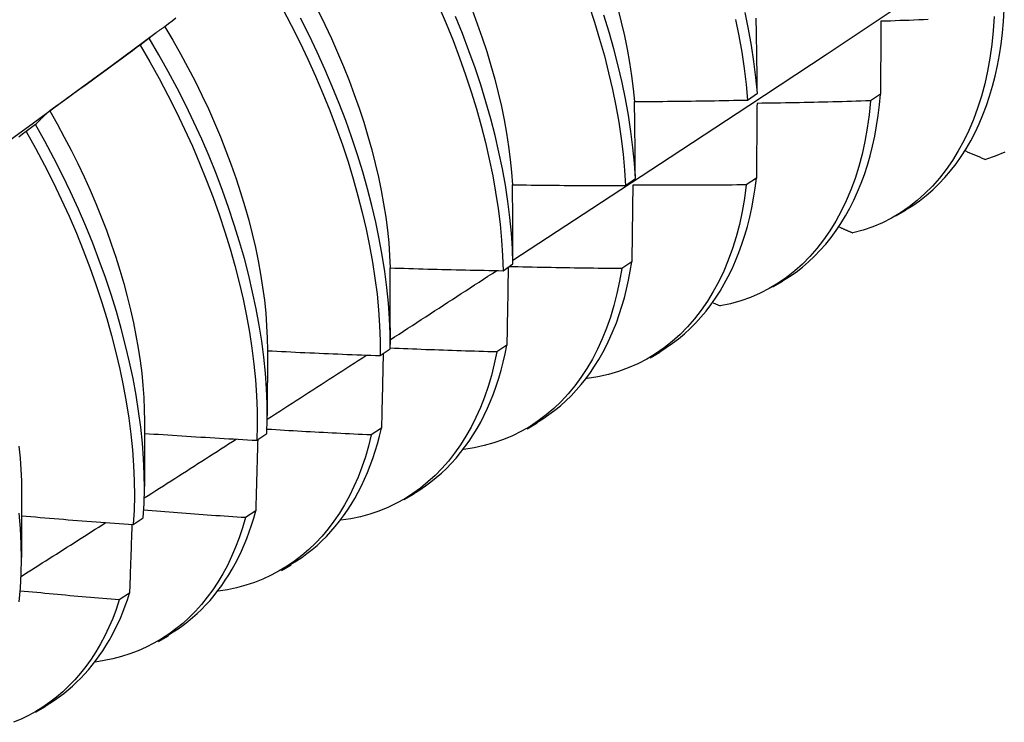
# Model space of a CAD drawing. Header units: inches. Extents: x 17 to 237, y 17 to 149.
# Tile 90 of 115: x 223.472 to 223.75, y 80.815 to 81.014. Entities that reach past the tile are written whole.
import ezdxf

# ---------------------------------------------------------------- set-up
doc = ezdxf.new("R2010")
doc.units = ezdxf.units.IN
doc.header["$MEASUREMENT"] = 0
doc.layers.add('Visible Edges(ANSI)', color=7, linetype='Continuous', lineweight=25)

msp = doc.modelspace()

# ---------------------------------------------------------------- linework, layer by layer
at = {"layer": 'Visible Edges(ANSI)'}
for p, q in [((223.49772, 81.00156), (223.51016, 81.01076)), ((223.50817, 81.00919), (223.50558, 81.00721)), ((223.6776, 80.99166), (223.68039, 80.99362)), ((223.71525, 80.99336), (223.71241, 80.99143)), ((223.47597, 80.98469), (223.47336, 80.98271)), ((223.64305, 80.96746), (223.64584, 80.96941)), ((223.6801, 80.96955), (223.67725, 80.96763)), ((223.7196, 80.95884), (223.72241, 80.96046)), ((223.60838, 80.94332), (223.61118, 80.94527)), ((223.64483, 80.94583), (223.64197, 80.94391)), ((223.6848, 80.93874), (223.68761, 80.94037)), ((223.66786, 80.93422), (223.66987, 80.93332)), ((223.57642, 80.92712), (223.57641, 80.92238)), ((223.54164, 80.92078), (223.54161, 80.90229)), ((223.57359, 80.91926), (223.57641, 80.9212)), ((223.60944, 80.9222), (223.60658, 80.92029)), ((223.65, 80.91865), (223.65281, 80.92028)), ((223.63212, 80.91284), (223.63223, 80.91279)), ((223.50684, 80.90069), (223.50682, 80.8822)), ((223.6152, 80.89856), (223.61801, 80.90019)), ((223.57394, 80.89867), (223.57107, 80.89677)), ((223.53868, 80.89528), (223.54151, 80.89721)), ((223.47204, 80.8806), (223.47202, 80.86211)), ((223.5804, 80.87847), (223.58321, 80.88009)), ((223.53833, 80.87524), (223.53544, 80.87336)), ((223.50366, 80.87138), (223.50649, 80.8733)), ((223.5456, 80.85838), (223.54842, 80.86)), ((223.5026, 80.85192), (223.49971, 80.85004)), ((223.5108, 80.83829), (223.51362, 80.83991)), ((223.47601, 80.8182), (223.47882, 80.81982))]:
    msp.add_line(p, q, dxfattribs=at)
at = {"layer": 'Visible Edges(ANSI)', "flags": 128}
for points in [[(223.61118, 80.94634), (223.63348, 80.9609), (223.65574, 80.9755), (223.67795, 80.99013), (223.70013, 81.00479), (223.72227, 81.01948), (223.74436, 81.0342), (223.76642, 81.04895), (223.78844, 81.06373), (223.81041, 81.07853), (223.83235, 81.09336), (223.85424, 81.10821), (223.8761, 81.12309), (223.89791, 81.13799), (223.91969, 81.15291), (223.94143, 81.16784)], [(223.54589, 81.0176), (223.54841, 81.01284), (223.55082, 81.00804), (223.55312, 81.00322), (223.5553, 80.99839), (223.55737, 80.99354), (223.55932, 80.98869), (223.56116, 80.98384), (223.56287, 80.97899), (223.56447, 80.97416), (223.56594, 80.96934), (223.56729, 80.96455), (223.56851, 80.95979), (223.56961, 80.95506), (223.57057, 80.95038), (223.57141, 80.94574), (223.57211, 80.94116), (223.57268, 80.93664), (223.57312, 80.93218), (223.57341, 80.92779), (223.57357, 80.92349), (223.57359, 80.91926)], [(223.59021, 81.01819), (223.59228, 81.01334), (223.59423, 81.00849), (223.59606, 81.00364), (223.59777, 80.99879), (223.59936, 80.99396), (223.60083, 80.98914), (223.60217, 80.98435), (223.60339, 80.97959), (223.60448, 80.97487), (223.60544, 80.97019), (223.60627, 80.96555), (223.60697, 80.96097), (223.60753, 80.95646), (223.60795, 80.952), (223.60823, 80.94762), (223.60838, 80.94332)], [(223.59959, 81.01724), (223.60107, 81.01328), (223.60245, 81.00933), (223.60374, 81.00539), (223.60493, 81.00147), (223.60603, 80.99756), (223.60702, 80.99369), (223.60791, 80.98984), (223.6087, 80.98603), (223.60938, 80.98226), (223.60996, 80.97853), (223.61043, 80.97485), (223.6108, 80.97122), (223.61105, 80.96765)], [(223.63267, 81.01859), (223.63426, 81.01375), (223.63572, 81.00894), (223.63706, 81.00415), (223.63827, 80.99939), (223.63936, 80.99467), (223.64031, 80.99), (223.64113, 80.98537), (223.64182, 80.98079), (223.64237, 80.97628), (223.64278, 80.97183), (223.64305, 80.96746)], [(223.64085, 81.01758), (223.64185, 81.0137), (223.64274, 81.00986), (223.64352, 81.00605), (223.6442, 81.00228), (223.64478, 80.99855), (223.64525, 80.99487), (223.6456, 80.99124)], [(223.72237, 80.96051), (223.72439, 80.96178), (223.72634, 80.96315), (223.72823, 80.96463), (223.73006, 80.96622), (223.73181, 80.96791), (223.73349, 80.9697), (223.7351, 80.97159), (223.73664, 80.97358), (223.7381, 80.97566), (223.73949, 80.97784), (223.7408, 80.98011), (223.74203, 80.98248), (223.74318, 80.98493), (223.74426, 80.98747), (223.74525, 80.99009), (223.74615, 80.9928), (223.74698, 80.99559), (223.74772, 80.99846), (223.74837, 81.00141), (223.74893, 81.00443), (223.7494, 81.00753), (223.74979, 81.0107), (223.75008, 81.01394), (223.75028, 81.01726)], [(223.51573, 81.01481), (223.51467, 81.01402), (223.51362, 81.01323), (223.51256, 81.01244)], [(223.57641, 80.9212), (223.57638, 80.92543), (223.57621, 80.92975), (223.5759, 80.93414), (223.57546, 80.9386), (223.57488, 80.94313), (223.57416, 80.94771), (223.57332, 80.95235), (223.57234, 80.95704), (223.57124, 80.96177), (223.57, 80.96653), (223.56865, 80.97133), (223.56716, 80.97615), (223.56556, 80.98098), (223.56383, 80.98583), (223.56199, 80.99068), (223.56003, 80.99553), (223.55795, 81.00038), (223.55576, 81.00522), (223.55345, 81.01003), (223.55103, 81.01482)], [(223.55599, 81.01698), (223.55793, 81.01305), (223.55977, 81.0091), (223.56152, 81.00515), (223.56319, 81.00119), (223.56476, 80.99723), (223.56624, 80.99327), (223.56763, 80.98932), (223.56891, 80.98538), (223.5701, 80.98145), (223.5712, 80.97755), (223.57219, 80.97367), (223.57308, 80.96983), (223.57387, 80.96602), (223.57456, 80.96224), (223.57514, 80.95851), (223.57562, 80.95483), (223.57599, 80.9512), (223.57624, 80.94763), (223.57639, 80.94411)], [(223.61118, 80.94527), (223.61103, 80.94958), (223.61073, 80.95396), (223.6103, 80.95842), (223.60973, 80.96294), (223.60903, 80.96753), (223.60819, 80.97216), (223.60722, 80.97685), (223.60612, 80.98157), (223.60489, 80.98634), (223.60354, 80.99113), (223.60206, 80.99595), (223.60046, 81.00078), (223.59873, 81.00563), (223.59689, 81.01048), (223.59494, 81.01533)], [(223.64584, 80.96941), (223.64556, 80.97379), (223.64514, 80.97824), (223.64458, 80.98276), (223.64389, 80.98734), (223.64306, 80.99197), (223.64209, 80.99665), (223.641, 81.00138), (223.63978, 81.00614), (223.63843, 81.01093), (223.63695, 81.01574)], [(223.67423, 81.01448), (223.67518, 81.00981), (223.67599, 81.00518), (223.67666, 81.00061), (223.6772, 80.9961), (223.6776, 80.99166)], [(223.68039, 80.99362), (223.67998, 80.99807), (223.67943, 81.00258), (223.67874, 81.00715), (223.67792, 81.01178), (223.67697, 81.01646)], [(223.68039, 80.99362), (223.68037, 80.99452), (223.68036, 80.99541), (223.68035, 80.99631), (223.68034, 80.9972), (223.68033, 80.99809), (223.68031, 80.99898), (223.6803, 80.99988), (223.68029, 81.00077), (223.68027, 81.00166), (223.68026, 81.00254), (223.68025, 81.00343), (223.68023, 81.00432), (223.68022, 81.0052), (223.68021, 81.00609), (223.68019, 81.00697), (223.68018, 81.00786), (223.68016, 81.00874), (223.68015, 81.00962), (223.68013, 81.0105), (223.68012, 81.01138), (223.6801, 81.01226), (223.68009, 81.01314), (223.68007, 81.01401), (223.68005, 81.01489)], [(223.74745, 81.01532), (223.74719, 81.01129), (223.74678, 81.00736), (223.74624, 81.00354), (223.74557, 80.99983), (223.74476, 80.99623), (223.74382, 80.99275), (223.74276, 80.9894), (223.74157, 80.98616), (223.74026, 80.98306), (223.73883, 80.98008), (223.73728, 80.97724), (223.73562, 80.97453), (223.73384, 80.97197), (223.73195, 80.96955), (223.72995, 80.96728), (223.72784, 80.96516), (223.72564, 80.96319), (223.72333, 80.96138), (223.72091, 80.95973), (223.71841, 80.95824), (223.71581, 80.95692), (223.71311, 80.95577), (223.71032, 80.9548), (223.70745, 80.954)], [(223.72874, 81.01445), (223.7274, 81.0144), (223.72607, 81.01435), (223.72473, 81.0143), (223.72339, 81.01424), (223.72206, 81.0142), (223.72072, 81.01415), (223.71938, 81.0141), (223.71804, 81.01405), (223.71671, 81.01401), (223.71537, 81.01396)], [(223.51256, 81.01244), (223.51237, 81.01231), (223.51218, 81.01219), (223.512, 81.01206), (223.51181, 81.01194), (223.51162, 81.01181), (223.51143, 81.01168), (223.51125, 81.01155), (223.51106, 81.01142), (223.51088, 81.01129), (223.51069, 81.01115), (223.51051, 81.01102), (223.51032, 81.01088), (223.51014, 81.01075), (223.50996, 81.01061), (223.50978, 81.01047), (223.5096, 81.01033), (223.50942, 81.01019), (223.50924, 81.01005), (223.50906, 81.00991), (223.50888, 81.00977), (223.5087, 81.00962), (223.50853, 81.00948), (223.50835, 81.00933), (223.50817, 81.00919)], [(223.51256, 81.01244), (223.51484, 81.00862), (223.51703, 81.00477), (223.51913, 81.00089), (223.52115, 80.99699), (223.52309, 80.99307), (223.52493, 80.98913), (223.52668, 80.98518), (223.52835, 80.98123), (223.52992, 80.97728), (223.53139, 80.97332), (223.53278, 80.96938), (223.53406, 80.96545), (223.53525, 80.96153), (223.53635, 80.95763), (223.53734, 80.95376), (223.53823, 80.94992), (223.53903, 80.94611), (223.53972, 80.94234), (223.5403, 80.93861), (223.54078, 80.93494), (223.54116, 80.93131), (223.54143, 80.92774), (223.54159, 80.92423), (223.54164, 80.92078)], [(223.71537, 81.01396), (223.71536, 81.01311), (223.71536, 81.01227), (223.71536, 81.01142), (223.71535, 81.01056), (223.71535, 81.00971), (223.71534, 81.00886), (223.71534, 81.00801), (223.71533, 81.00715), (223.71533, 81.0063), (223.71532, 81.00544), (223.71532, 81.00458), (223.71531, 81.00373), (223.71531, 81.00287), (223.7153, 81.00201), (223.7153, 81.00115), (223.71529, 81.00028), (223.71529, 80.99942), (223.71528, 80.99856), (223.71527, 80.99769), (223.71527, 80.99683), (223.71526, 80.99596), (223.71526, 80.99509), (223.71525, 80.99423), (223.71525, 80.99336)], [(223.54151, 80.89721), (223.54161, 80.90136), (223.54156, 80.9056), (223.54138, 80.90992), (223.54107, 80.91431), (223.54061, 80.91878), (223.54002, 80.92331), (223.5393, 80.9279), (223.53845, 80.93255), (223.53747, 80.93724), (223.53636, 80.94197), (223.53512, 80.94673), (223.53376, 80.95153), (223.53227, 80.95635), (223.53067, 80.96118), (223.52894, 80.96603), (223.52709, 80.97088), (223.52512, 80.97573), (223.52304, 80.98058), (223.52084, 80.98541), (223.51853, 80.99023), (223.5161, 80.99502), (223.51357, 80.99978), (223.51093, 81.0045), (223.50817, 81.00919)], [(223.50558, 81.00721), (223.50452, 81.00642), (223.50346, 81.00564), (223.5024, 81.00485), (223.50134, 81.00407), (223.50028, 81.00328), (223.49922, 81.0025), (223.49816, 81.00172), (223.49709, 81.00094), (223.49603, 81.00016), (223.49497, 80.99938), (223.4939, 80.99861), (223.49284, 80.99783), (223.49177, 80.99705), (223.4907, 80.99628), (223.48964, 80.99551), (223.48857, 80.99474), (223.4875, 80.99396), (223.48643, 80.99319), (223.48536, 80.99242), (223.48429, 80.99166), (223.48322, 80.99089), (223.48215, 80.99012), (223.48108, 80.98936), (223.48, 80.98859)], [(223.50558, 81.00721), (223.50832, 81.00252), (223.51095, 80.99779), (223.51348, 80.99303), (223.5159, 80.98824), (223.5182, 80.98342), (223.52039, 80.97859), (223.52246, 80.97374), (223.52442, 80.96889), (223.52626, 80.96404), (223.52798, 80.95919), (223.52958, 80.95436), (223.53106, 80.94954), (223.53241, 80.94475), (223.53364, 80.93998), (223.53474, 80.93525), (223.53571, 80.93057), (223.53655, 80.92593), (223.53726, 80.92134), (223.53784, 80.91682), (223.53828, 80.91236), (223.53859, 80.90796), (223.53876, 80.90365), (223.53879, 80.89942), (223.53868, 80.89528)], [(223.46421, 80.97709), (223.47538, 80.98525), (223.48655, 80.99341), (223.49771, 81.00156)], [(223.68755, 80.94044), (223.68948, 80.94164), (223.69135, 80.94294), (223.69316, 80.94434), (223.6949, 80.94583), (223.69659, 80.94742), (223.69821, 80.94909), (223.69977, 80.95086), (223.70126, 80.95272), (223.70268, 80.95466), (223.70404, 80.95669), (223.70532, 80.95881), (223.70654, 80.96101), (223.70769, 80.96329), (223.70876, 80.96565), (223.70976, 80.96809), (223.71068, 80.97061), (223.71153, 80.9732), (223.7123, 80.97587), (223.71299, 80.97861), (223.71361, 80.98142), (223.71414, 80.98431), (223.71459, 80.98726), (223.71496, 80.99027), (223.71525, 80.99336)], [(223.6456, 80.99124), (223.64694, 80.99125), (223.64827, 80.99126), (223.6496, 80.99126), (223.65094, 80.99127), (223.65227, 80.99128), (223.6536, 80.99129), (223.65494, 80.99131), (223.65627, 80.99132), (223.6576, 80.99133), (223.65894, 80.99135), (223.66027, 80.99136), (223.6616, 80.99138), (223.66294, 80.9914), (223.66427, 80.99142), (223.6656, 80.99144), (223.66693, 80.99146), (223.66827, 80.99148), (223.6696, 80.9915), (223.67093, 80.99153), (223.67227, 80.99155), (223.6736, 80.99158), (223.67493, 80.9916), (223.67627, 80.99163), (223.6776, 80.99166)], [(223.64584, 80.96941), (223.64584, 80.97033), (223.64583, 80.97125), (223.64582, 80.97217), (223.64581, 80.97308), (223.6458, 80.974), (223.6458, 80.97492), (223.64579, 80.97583), (223.64578, 80.97674), (223.64577, 80.97766), (223.64576, 80.97857), (223.64575, 80.97948), (223.64574, 80.98039), (223.64573, 80.9813), (223.64572, 80.98221), (223.64571, 80.98311), (223.6457, 80.98402), (223.64569, 80.98493), (223.64568, 80.98583), (223.64566, 80.98674), (223.64565, 80.98764), (223.64564, 80.98854), (223.64563, 80.98944), (223.64562, 80.99034), (223.6456, 80.99124)], [(223.71241, 80.99143), (223.71202, 80.98749), (223.71149, 80.98366), (223.71083, 80.97994), (223.71003, 80.97633), (223.7091, 80.97285), (223.70804, 80.96948), (223.70686, 80.96625), (223.70555, 80.96313), (223.70413, 80.96015), (223.70258, 80.95731), (223.70092, 80.9546), (223.69915, 80.95203), (223.69726, 80.94961), (223.69527, 80.94733), (223.69317, 80.9452), (223.69096, 80.94323), (223.68865, 80.94141), (223.68625, 80.93975), (223.68375, 80.93825), (223.68115, 80.93692), (223.67846, 80.93576), (223.67569, 80.93477), (223.67282, 80.93395), (223.66987, 80.93332)], [(223.68029, 80.99071), (223.68028, 80.98984), (223.68028, 80.98897), (223.68027, 80.98809), (223.68026, 80.98722), (223.68025, 80.98635), (223.68025, 80.98547), (223.68024, 80.98459), (223.68023, 80.98371), (223.68022, 80.98284), (223.68022, 80.98196), (223.68021, 80.98108), (223.6802, 80.98019), (223.68019, 80.97931), (223.68018, 80.97843), (223.68017, 80.97754), (223.68017, 80.97666), (223.68016, 80.97577), (223.68015, 80.97489), (223.68014, 80.974), (223.68013, 80.97311), (223.68012, 80.97222), (223.68011, 80.97133), (223.6801, 80.97044), (223.6801, 80.96955)], [(223.71241, 80.99143), (223.71107, 80.99139), (223.70973, 80.99135), (223.7084, 80.99131), (223.70706, 80.99127), (223.70572, 80.99123), (223.70438, 80.99119), (223.70304, 80.99116), (223.70171, 80.99112), (223.70037, 80.99109), (223.69903, 80.99106), (223.69769, 80.99103), (223.69635, 80.991), (223.69501, 80.99097), (223.69368, 80.99094), (223.69234, 80.99091), (223.691, 80.99088), (223.68966, 80.99086), (223.68832, 80.99084), (223.68698, 80.99081), (223.68564, 80.99079), (223.68431, 80.99077), (223.68297, 80.99075), (223.68163, 80.99073), (223.68029, 80.99071)], [(223.48, 80.98859), (223.47983, 80.98844), (223.47965, 80.98829), (223.47948, 80.98814), (223.47931, 80.98799), (223.47913, 80.98783), (223.47896, 80.98767), (223.47879, 80.98752), (223.47862, 80.98736), (223.47845, 80.9872), (223.47828, 80.98704), (223.47811, 80.98688), (223.47794, 80.98672), (223.47778, 80.98655), (223.47761, 80.98639), (223.47744, 80.98622), (223.47728, 80.98606), (223.47711, 80.98589), (223.47695, 80.98572), (223.47678, 80.98555), (223.47662, 80.98538), (223.47645, 80.98521), (223.47629, 80.98504), (223.47613, 80.98487), (223.47597, 80.98469)], [(223.48, 80.98859), (223.48211, 80.9849), (223.48414, 80.98119), (223.48609, 80.97745), (223.48796, 80.97369), (223.48974, 80.96992), (223.49144, 80.96613), (223.49306, 80.96234), (223.49459, 80.95855), (223.49604, 80.95476), (223.4974, 80.95097), (223.49868, 80.94719), (223.49986, 80.94343), (223.50096, 80.93968), (223.50196, 80.93596), (223.50288, 80.93225), (223.5037, 80.92858), (223.50443, 80.92494), (223.50506, 80.92134), (223.5056, 80.91777), (223.50604, 80.91425), (223.50639, 80.91078), (223.50664, 80.90736), (223.50679, 80.90399), (223.50684, 80.90069)], [(223.50649, 80.8733), (223.50672, 80.87737), (223.5068, 80.88152), (223.50675, 80.88577), (223.50655, 80.89009), (223.50623, 80.89449), (223.50577, 80.89896), (223.50517, 80.9035), (223.50444, 80.90809), (223.50359, 80.91274), (223.5026, 80.91743), (223.50148, 80.92216), (223.50024, 80.92693), (223.49888, 80.93173), (223.49739, 80.93654), (223.49577, 80.94138), (223.49404, 80.94623), (223.49219, 80.95108), (223.49022, 80.95593), (223.48813, 80.96077), (223.48592, 80.96561), (223.4836, 80.97042), (223.48117, 80.97521), (223.47862, 80.97997), (223.47597, 80.98469)], [(223.47336, 80.98271), (223.47229, 80.98195), (223.47121, 80.98119)], [(223.47336, 80.98271), (223.47601, 80.97798), (223.47855, 80.97322), (223.48097, 80.96843), (223.48328, 80.96362), (223.48548, 80.95878), (223.48756, 80.95394), (223.48952, 80.94909), (223.49137, 80.94423), (223.49309, 80.93939), (223.49469, 80.93455), (223.49617, 80.92974), (223.49753, 80.92494), (223.49876, 80.92018), (223.49987, 80.91545), (223.50084, 80.91076), (223.50169, 80.90612), (223.50241, 80.90153), (223.50299, 80.897), (223.50344, 80.89253), (223.50376, 80.88814), (223.50394, 80.88382), (223.50399, 80.87958), (223.50389, 80.87543), (223.50366, 80.87138)], [(223.73933, 80.97723), (223.73956, 80.97713), (223.7398, 80.97703), (223.74003, 80.97693), (223.74027, 80.97683), (223.7405, 80.97673), (223.74073, 80.97663), (223.74097, 80.97653), (223.7412, 80.97643), (223.74144, 80.97633), (223.74167, 80.97623), (223.74191, 80.97613), (223.74214, 80.97603), (223.74238, 80.97593), (223.74261, 80.97583), (223.74284, 80.97573), (223.74308, 80.97563), (223.74331, 80.97553), (223.74355, 80.97543), (223.74378, 80.97533), (223.74402, 80.97523), (223.74425, 80.97513), (223.74449, 80.97503), (223.74472, 80.97493), (223.74496, 80.97483)], [(223.75046, 80.97692), (223.74775, 80.97579), (223.74496, 80.97483)], [(223.61105, 80.96765), (223.61238, 80.96763), (223.61372, 80.96761), (223.61505, 80.9676), (223.61638, 80.96758), (223.61772, 80.96756), (223.61905, 80.96755), (223.62038, 80.96754), (223.62172, 80.96752), (223.62305, 80.96751), (223.62438, 80.9675), (223.62571, 80.96749), (223.62705, 80.96748), (223.62838, 80.96748), (223.62971, 80.96747), (223.63105, 80.96747), (223.63238, 80.96746), (223.63371, 80.96746), (223.63505, 80.96745), (223.63638, 80.96745), (223.63772, 80.96745), (223.63905, 80.96745), (223.64038, 80.96745), (223.64172, 80.96745), (223.64305, 80.96746)], [(223.61118, 80.94527), (223.61118, 80.94621), (223.61118, 80.94715), (223.61118, 80.94809), (223.61117, 80.94903), (223.61117, 80.94997), (223.61116, 80.95091), (223.61116, 80.95185), (223.61116, 80.95278), (223.61115, 80.95372), (223.61115, 80.95465), (223.61114, 80.95559), (223.61113, 80.95652), (223.61113, 80.95745), (223.61112, 80.95838), (223.61112, 80.95931), (223.61111, 80.96024), (223.6111, 80.96117), (223.6111, 80.9621), (223.61109, 80.96303), (223.61108, 80.96395), (223.61107, 80.96488), (223.61107, 80.9658), (223.61106, 80.96673), (223.61105, 80.96765)], [(223.67725, 80.96763), (223.67673, 80.96378), (223.67608, 80.96005), (223.67529, 80.95644), (223.67437, 80.95294), (223.67333, 80.94957), (223.67215, 80.94633), (223.67085, 80.94321), (223.66943, 80.94023), (223.66789, 80.93738), (223.66623, 80.93466), (223.66446, 80.93209), (223.66258, 80.92966), (223.66059, 80.92738), (223.65849, 80.92525), (223.65629, 80.92326), (223.65399, 80.92144), (223.65158, 80.91977), (223.64909, 80.91827), (223.6465, 80.91693), (223.64381, 80.91575), (223.64105, 80.91475), (223.63819, 80.91392), (223.63525, 80.91326), (223.63223, 80.91279)], [(223.64511, 80.96754), (223.6451, 80.96664), (223.64509, 80.96575), (223.64508, 80.96485), (223.64507, 80.96396), (223.64506, 80.96306), (223.64505, 80.96216), (223.64504, 80.96126), (223.64502, 80.96036), (223.64501, 80.95946), (223.645, 80.95855), (223.64499, 80.95765), (223.64498, 80.95675), (223.64497, 80.95584), (223.64495, 80.95493), (223.64494, 80.95403), (223.64493, 80.95312), (223.64492, 80.95221), (223.6449, 80.9513), (223.64489, 80.95039), (223.64488, 80.94948), (223.64487, 80.94857), (223.64485, 80.94765), (223.64484, 80.94674), (223.64483, 80.94583)], [(223.67725, 80.96763), (223.67591, 80.96761), (223.67457, 80.9676), (223.67323, 80.96758), (223.67189, 80.96757), (223.67056, 80.96756), (223.66922, 80.96755), (223.66788, 80.96754), (223.66654, 80.96753), (223.6652, 80.96752), (223.66386, 80.96752), (223.66252, 80.96751), (223.66118, 80.96751), (223.65984, 80.96751), (223.6585, 80.9675), (223.65716, 80.9675), (223.65582, 80.9675), (223.65449, 80.9675), (223.65315, 80.96751), (223.65181, 80.96751), (223.65047, 80.96751), (223.64913, 80.96752), (223.64779, 80.96752), (223.64645, 80.96753), (223.64511, 80.96754)], [(223.65274, 80.92037), (223.65457, 80.92151), (223.65635, 80.92274), (223.65808, 80.92405), (223.65975, 80.92545), (223.66137, 80.92693), (223.66292, 80.9285), (223.66442, 80.93014), (223.66587, 80.93187), (223.66725, 80.93368), (223.66857, 80.93557), (223.66983, 80.93753), (223.67102, 80.93957), (223.67216, 80.94169), (223.67322, 80.94388), (223.67423, 80.94614), (223.67516, 80.94847), (223.67603, 80.95087), (223.67682, 80.95334), (223.67755, 80.95588), (223.67821, 80.95849), (223.67879, 80.96116), (223.6793, 80.96389), (223.67973, 80.96669), (223.6801, 80.96955)], [(223.7036, 80.95569), (223.70376, 80.95562), (223.70392, 80.95554), (223.70408, 80.95547), (223.70424, 80.9554), (223.7044, 80.95533), (223.70456, 80.95526), (223.70472, 80.95519), (223.70488, 80.95512), (223.70504, 80.95505), (223.7052, 80.95498), (223.70536, 80.95491), (223.70552, 80.95484), (223.70568, 80.95477), (223.70585, 80.9547), (223.70601, 80.95463), (223.70617, 80.95456), (223.70633, 80.95449), (223.70649, 80.95442), (223.70665, 80.95435), (223.70681, 80.95428), (223.70697, 80.95421), (223.70713, 80.95414), (223.70729, 80.95407), (223.70745, 80.954)], [(223.61793, 80.9003), (223.61967, 80.90137), (223.62136, 80.90253), (223.623, 80.90376), (223.6246, 80.90506), (223.62614, 80.90645), (223.62763, 80.9079), (223.62908, 80.90943), (223.63047, 80.91104), (223.6318, 80.91271), (223.63309, 80.91446), (223.63431, 80.91628), (223.63548, 80.91816), (223.6366, 80.92012), (223.63765, 80.92214), (223.63865, 80.92423), (223.63959, 80.92638), (223.64047, 80.92859), (223.64128, 80.93087), (223.64203, 80.93322), (223.64272, 80.93562), (223.64335, 80.93808), (223.64391, 80.94061), (223.6444, 80.94319), (223.64483, 80.94583)], [(223.57639, 80.94411), (223.57773, 80.94407), (223.57906, 80.94403), (223.58039, 80.94399), (223.58172, 80.94395), (223.58306, 80.94391), (223.58439, 80.94387), (223.58572, 80.94383), (223.58705, 80.94379), (223.58839, 80.94375), (223.58972, 80.94372), (223.59105, 80.94369), (223.59238, 80.94365), (223.59372, 80.94362), (223.59505, 80.94359), (223.59638, 80.94356), (223.59772, 80.94353), (223.59905, 80.9435), (223.60038, 80.94347), (223.60171, 80.94344), (223.60305, 80.94342), (223.60438, 80.94339), (223.60571, 80.94337), (223.60705, 80.94335), (223.60838, 80.94332)], [(223.57642, 80.92712), (223.57642, 80.92783), (223.57642, 80.92855), (223.57642, 80.92926), (223.57642, 80.92997), (223.57642, 80.93068), (223.57642, 80.93139), (223.57642, 80.9321), (223.57642, 80.93281), (223.57642, 80.93352), (223.57642, 80.93423), (223.57642, 80.93494), (223.57642, 80.93565), (223.57642, 80.93636), (223.57641, 80.93707), (223.57641, 80.93777), (223.57641, 80.93848), (223.57641, 80.93919), (223.57641, 80.93989), (223.57641, 80.9406), (223.5764, 80.9413), (223.5764, 80.942), (223.5764, 80.94271), (223.5764, 80.94341), (223.57639, 80.94411)], [(223.57641, 80.92374), (223.57767, 80.92456), (223.57893, 80.92538), (223.58019, 80.92619), (223.58145, 80.92701), (223.58271, 80.92782), (223.58397, 80.92864), (223.58522, 80.92946), (223.58648, 80.93027), (223.58774, 80.93109), (223.589, 80.93191), (223.59026, 80.93273), (223.59152, 80.93354), (223.59278, 80.93436), (223.59403, 80.93518), (223.59529, 80.93599), (223.59655, 80.93681), (223.59781, 80.93763), (223.59906, 80.93845), (223.60032, 80.93927), (223.60158, 80.94008), (223.60284, 80.9409), (223.60409, 80.94172), (223.60535, 80.94254), (223.60661, 80.94336)], [(223.64197, 80.94391), (223.64136, 80.94031), (223.64062, 80.93681), (223.63976, 80.93342), (223.63877, 80.93015), (223.63767, 80.927), (223.63645, 80.92397), (223.63511, 80.92106), (223.63366, 80.91827), (223.63211, 80.91561), (223.63044, 80.91308), (223.62868, 80.91068), (223.62681, 80.90842), (223.62484, 80.9063), (223.62277, 80.90431), (223.62061, 80.90247), (223.61835, 80.90077), (223.61601, 80.89921), (223.61358, 80.89781), (223.61106, 80.89656), (223.60846, 80.89547), (223.60578, 80.89453), (223.60302, 80.89375), (223.60018, 80.89313), (223.59727, 80.89268)], [(223.60983, 80.94433), (223.60982, 80.94342), (223.6098, 80.9425), (223.60979, 80.94159), (223.60977, 80.94068), (223.60976, 80.93976), (223.60974, 80.93884), (223.60973, 80.93793), (223.60971, 80.93701), (223.60969, 80.93609), (223.60968, 80.93517), (223.60966, 80.93425), (223.60965, 80.93333), (223.60963, 80.9324), (223.60961, 80.93148), (223.6096, 80.93055), (223.60958, 80.92963), (223.60956, 80.9287), (223.60955, 80.92778), (223.60953, 80.92685), (223.60951, 80.92592), (223.6095, 80.92499), (223.60948, 80.92406), (223.60946, 80.92313), (223.60944, 80.9222)], [(223.64197, 80.94391), (223.64064, 80.94392), (223.63931, 80.94393), (223.63798, 80.94395), (223.63664, 80.94396), (223.63531, 80.94398), (223.63398, 80.94399), (223.63264, 80.94401), (223.63131, 80.94403), (223.62998, 80.94404), (223.62865, 80.94406), (223.62731, 80.94408), (223.62598, 80.94411), (223.62465, 80.94413), (223.62332, 80.94415), (223.62198, 80.94418), (223.62065, 80.9442), (223.61932, 80.94423), (223.61799, 80.94426), (223.61665, 80.94428), (223.61532, 80.94431), (223.61399, 80.94435), (223.61266, 80.94438), (223.61133, 80.94441), (223.60999, 80.94444)], [(223.54164, 80.92064), (223.54297, 80.92057), (223.5443, 80.92051), (223.54563, 80.92044), (223.54696, 80.92038), (223.54829, 80.92031), (223.54962, 80.92025), (223.55095, 80.92018), (223.55228, 80.92012), (223.55362, 80.92006), (223.55495, 80.92), (223.55628, 80.91994), (223.55761, 80.91989), (223.55894, 80.91983), (223.56027, 80.91977), (223.5616, 80.91972), (223.56294, 80.91966), (223.56427, 80.91961), (223.5656, 80.91956), (223.56693, 80.91951), (223.56826, 80.91946), (223.56959, 80.91941), (223.57093, 80.91936), (223.57226, 80.91931), (223.57359, 80.91926)], [(223.60658, 80.92029), (223.60588, 80.91693), (223.60506, 80.91367), (223.60414, 80.91051), (223.6031, 80.90747), (223.60195, 80.90454), (223.60069, 80.90171), (223.59934, 80.89901), (223.59788, 80.89642), (223.59632, 80.89395), (223.59466, 80.8916), (223.59291, 80.88937), (223.59106, 80.88727), (223.58913, 80.8853), (223.5871, 80.88346), (223.58499, 80.88175), (223.58279, 80.88017), (223.58052, 80.87873), (223.57816, 80.87742), (223.57573, 80.87626), (223.57322, 80.87523), (223.57063, 80.87435), (223.56798, 80.87362), (223.56526, 80.87303), (223.56247, 80.8726)], [(223.57442, 80.91983), (223.5744, 80.91896), (223.57438, 80.91809), (223.57437, 80.91721), (223.57435, 80.91634), (223.57433, 80.91546), (223.57431, 80.91458), (223.57429, 80.9137), (223.57427, 80.91283), (223.57425, 80.91195), (223.57423, 80.91107), (223.57421, 80.91019), (223.57419, 80.9093), (223.57417, 80.90842), (223.57415, 80.90754), (223.57413, 80.90666), (223.57411, 80.90577), (223.57409, 80.90489), (223.57407, 80.904), (223.57405, 80.90311), (223.57403, 80.90223), (223.57401, 80.90134), (223.57399, 80.90045), (223.57396, 80.89956), (223.57394, 80.89867)], [(223.60658, 80.92029), (223.60532, 80.92033), (223.60406, 80.92036), (223.60281, 80.9204), (223.60155, 80.92044), (223.60029, 80.92047), (223.59903, 80.92051), (223.59778, 80.92055), (223.59652, 80.92059), (223.59526, 80.92063), (223.594, 80.92067), (223.59275, 80.92072), (223.59149, 80.92076), (223.59023, 80.9208), (223.58898, 80.92085), (223.58772, 80.9209), (223.58646, 80.92094), (223.5852, 80.92099), (223.58395, 80.92104), (223.58269, 80.92109), (223.58143, 80.92114), (223.58018, 80.92119), (223.57892, 80.92125), (223.57766, 80.9213), (223.57641, 80.92135)], [(223.58313, 80.88023), (223.58477, 80.88124), (223.58637, 80.88232), (223.58793, 80.88347), (223.58944, 80.88468), (223.59091, 80.88597), (223.59234, 80.88732), (223.59372, 80.88874), (223.59506, 80.89022), (223.59634, 80.89177), (223.59758, 80.89338), (223.59877, 80.89505), (223.59992, 80.89679), (223.60101, 80.89858), (223.60205, 80.90044), (223.60303, 80.90236), (223.60397, 80.90434), (223.60485, 80.90637), (223.60567, 80.90847), (223.60645, 80.91062), (223.60716, 80.91283), (223.60782, 80.91509), (223.60842, 80.9174), (223.60896, 80.91977), (223.60944, 80.9222)], [(223.5416, 80.90127), (223.54278, 80.90202), (223.54395, 80.90278), (223.54512, 80.90353), (223.54629, 80.90429), (223.54746, 80.90504), (223.54864, 80.9058), (223.54981, 80.90655), (223.55098, 80.90731), (223.55215, 80.90807), (223.55332, 80.90882), (223.55449, 80.90958), (223.55567, 80.91033), (223.55684, 80.91109), (223.55801, 80.91184), (223.55918, 80.9126), (223.56035, 80.91336), (223.56152, 80.91411), (223.56269, 80.91487), (223.56386, 80.91563), (223.56503, 80.91638), (223.5662, 80.91714), (223.56737, 80.91789), (223.56854, 80.91865), (223.56971, 80.91941)], [(223.57107, 80.89677), (223.56984, 80.89683), (223.56861, 80.89689), (223.56738, 80.89695), (223.56615, 80.897), (223.56492, 80.89706), (223.56369, 80.89713), (223.56246, 80.89719), (223.56123, 80.89725), (223.56, 80.89731), (223.55877, 80.89738), (223.55754, 80.89744), (223.55631, 80.89751), (223.55508, 80.89757), (223.55385, 80.89764), (223.55262, 80.89771), (223.55139, 80.89778), (223.55016, 80.89785), (223.54893, 80.89792), (223.5477, 80.89799), (223.54647, 80.89806), (223.54524, 80.89813), (223.54401, 80.89821), (223.54278, 80.89828), (223.54155, 80.89836)], [(223.54832, 80.86015), (223.54987, 80.8611), (223.55138, 80.86211), (223.55285, 80.86317), (223.55429, 80.8643), (223.55569, 80.86549), (223.55704, 80.86674), (223.55836, 80.86805), (223.55964, 80.86941), (223.56087, 80.87083), (223.56207, 80.87231), (223.56322, 80.87385), (223.56432, 80.87544), (223.56538, 80.87709), (223.5664, 80.87879), (223.56737, 80.88054), (223.5683, 80.88235), (223.56918, 80.88421), (223.57001, 80.88613), (223.57079, 80.88809), (223.57152, 80.89011), (223.5722, 80.89217), (223.57283, 80.89429), (223.57341, 80.89646), (223.57394, 80.89867)], [(223.50676, 80.87892), (223.50785, 80.87961), (223.50893, 80.88031), (223.51002, 80.881), (223.51111, 80.8817), (223.51219, 80.88239), (223.51328, 80.88309), (223.51436, 80.88378), (223.51545, 80.88448), (223.51653, 80.88517), (223.51762, 80.88587), (223.5187, 80.88656), (223.51979, 80.88726), (223.52087, 80.88795), (223.52196, 80.88865), (223.52304, 80.88935), (223.52413, 80.89004), (223.52521, 80.89074), (223.5263, 80.89143), (223.52738, 80.89213), (223.52846, 80.89283), (223.52955, 80.89352), (223.53063, 80.89422), (223.53172, 80.89491), (223.5328, 80.89561)], [(223.50683, 80.89723), (223.50816, 80.89714), (223.50949, 80.89705), (223.51081, 80.89696), (223.51214, 80.89687), (223.51346, 80.89678), (223.51479, 80.89669), (223.51612, 80.89661), (223.51744, 80.89652), (223.51877, 80.89644), (223.5201, 80.89636), (223.52142, 80.89627), (223.52275, 80.89619), (223.52408, 80.89611), (223.52541, 80.89603), (223.52673, 80.89595), (223.52806, 80.89587), (223.52939, 80.89579), (223.53072, 80.89572), (223.53204, 80.89564), (223.53337, 80.89557), (223.5347, 80.89549), (223.53603, 80.89542), (223.53735, 80.89535), (223.53868, 80.89528)], [(223.57107, 80.89677), (223.57029, 80.89365), (223.56941, 80.89062), (223.56843, 80.88769), (223.56734, 80.88486), (223.56616, 80.88214), (223.56488, 80.87953), (223.56351, 80.87702), (223.56204, 80.87462), (223.56049, 80.87234), (223.55884, 80.87016), (223.55711, 80.8681), (223.55529, 80.86616), (223.5534, 80.86434), (223.55142, 80.86263), (223.54936, 80.86105), (223.54723, 80.85959), (223.54502, 80.85825), (223.54274, 80.85704), (223.54039, 80.85596), (223.53797, 80.855), (223.53549, 80.85418), (223.53294, 80.85349), (223.53033, 80.85294), (223.52766, 80.85252)], [(223.5389, 80.89542), (223.53887, 80.89459), (223.53885, 80.89376), (223.53883, 80.89292), (223.53881, 80.89209), (223.53878, 80.89125), (223.53876, 80.89041), (223.53874, 80.88957), (223.53872, 80.88874), (223.53869, 80.8879), (223.53867, 80.88706), (223.53865, 80.88622), (223.53862, 80.88538), (223.5386, 80.88454), (223.53857, 80.88369), (223.53855, 80.88285), (223.53853, 80.88201), (223.5385, 80.88117), (223.53848, 80.88032), (223.53845, 80.87948), (223.53843, 80.87863), (223.5384, 80.87779), (223.53838, 80.87694), (223.53835, 80.87609), (223.53833, 80.87524)], [(223.4713, 80.89357), (223.47161, 80.89025), (223.47184, 80.88698), (223.47198, 80.88376), (223.47203, 80.8806)], [(223.53544, 80.87336), (223.53424, 80.87343), (223.53304, 80.87351), (223.53184, 80.87359), (223.53064, 80.87367), (223.52944, 80.87375), (223.52824, 80.87383), (223.52704, 80.87391), (223.52583, 80.874), (223.52463, 80.87408), (223.52343, 80.87417), (223.52223, 80.87425), (223.52103, 80.87434), (223.51983, 80.87442), (223.51863, 80.87451), (223.51743, 80.8746), (223.51623, 80.87469), (223.51503, 80.87478), (223.51383, 80.87487), (223.51263, 80.87496), (223.51143, 80.87505), (223.51023, 80.87515), (223.50903, 80.87524), (223.50783, 80.87534), (223.50663, 80.87543)], [(223.51352, 80.84007), (223.51497, 80.84096), (223.51639, 80.84189), (223.51778, 80.84288), (223.51913, 80.84392), (223.52045, 80.84502), (223.52174, 80.84617), (223.52299, 80.84737), (223.52421, 80.84862), (223.52539, 80.84992), (223.52653, 80.85127), (223.52764, 80.85267), (223.5287, 80.85413), (223.52973, 80.85563), (223.53072, 80.85718), (223.53167, 80.85877), (223.53258, 80.86042), (223.53345, 80.86211), (223.53428, 80.86385), (223.53506, 80.86564), (223.5358, 80.86747), (223.5365, 80.86934), (223.53715, 80.87127), (223.53776, 80.87323), (223.53833, 80.87524)], [(223.47136, 80.84948), (223.47171, 80.85345), (223.47192, 80.85752), (223.47199, 80.86169), (223.47192, 80.86594), (223.47172, 80.87027), (223.47139, 80.87467)], [(223.47203, 80.87388), (223.47335, 80.87377), (223.47466, 80.87365), (223.47598, 80.87354), (223.4773, 80.87343), (223.47861, 80.87332), (223.47993, 80.87321), (223.48125, 80.8731), (223.48257, 80.87299), (223.48388, 80.87288), (223.4852, 80.87278), (223.48652, 80.87267), (223.48784, 80.87257), (223.48915, 80.87246), (223.49047, 80.87236), (223.49179, 80.87226), (223.49311, 80.87216), (223.49443, 80.87206), (223.49574, 80.87196), (223.49706, 80.87186), (223.49838, 80.87176), (223.4997, 80.87166), (223.50102, 80.87157), (223.50234, 80.87147), (223.50366, 80.87138)], [(223.53544, 80.87336), (223.5346, 80.87046), (223.53367, 80.86766), (223.53264, 80.86495), (223.53152, 80.86234), (223.53031, 80.85983), (223.52901, 80.85741), (223.52763, 80.8551), (223.52616, 80.85288), (223.52462, 80.85078), (223.52299, 80.84877), (223.52128, 80.84687), (223.5195, 80.84508), (223.51765, 80.8434), (223.51572, 80.84183), (223.51372, 80.84036), (223.51165, 80.83902), (223.50952, 80.83778), (223.50732, 80.83666), (223.50505, 80.83566), (223.50273, 80.83478), (223.50034, 80.83401), (223.4979, 80.83337), (223.4954, 80.83285), (223.49285, 80.83245)], [(223.47189, 80.8567), (223.47289, 80.85733), (223.47389, 80.85797), (223.47489, 80.8586), (223.47589, 80.85924), (223.47688, 80.85987), (223.47788, 80.86051), (223.47888, 80.86114), (223.47988, 80.86178), (223.48088, 80.86241), (223.48188, 80.86305), (223.48288, 80.86369), (223.48388, 80.86432), (223.48488, 80.86496), (223.48588, 80.86559), (223.48688, 80.86623), (223.48787, 80.86687), (223.48887, 80.8675), (223.48987, 80.86814), (223.49087, 80.86878), (223.49187, 80.86941), (223.49287, 80.87005), (223.49387, 80.87069), (223.49486, 80.87132), (223.49586, 80.87196)], [(223.50327, 80.8714), (223.50324, 80.8706), (223.50321, 80.86979), (223.50319, 80.86899), (223.50316, 80.86818), (223.50313, 80.86737), (223.50311, 80.86656), (223.50308, 80.86575), (223.50305, 80.86494), (223.50303, 80.86413), (223.503, 80.86332), (223.50297, 80.86251), (223.50294, 80.8617), (223.50291, 80.86089), (223.50289, 80.86008), (223.50286, 80.85926), (223.50283, 80.85845), (223.5028, 80.85764), (223.50277, 80.85682), (223.50274, 80.85601), (223.50272, 80.85519), (223.50269, 80.85438), (223.50266, 80.85356), (223.50263, 80.85274), (223.5026, 80.85192)], [(223.49971, 80.85004), (223.49881, 80.84737), (223.49783, 80.84479), (223.49676, 80.8423), (223.49561, 80.8399), (223.49439, 80.83758), (223.49308, 80.83536), (223.4917, 80.83324), (223.49024, 80.8312), (223.48871, 80.82926), (223.4871, 80.82742), (223.48543, 80.82568), (223.48369, 80.82403), (223.48188, 80.82249), (223.48, 80.82104), (223.47807, 80.8197), (223.47607, 80.81846), (223.47401, 80.81733), (223.47189, 80.8163), (223.46971, 80.81537)], [(223.49971, 80.85004), (223.49854, 80.85014), (223.49737, 80.85024), (223.4962, 80.85034), (223.49503, 80.85044), (223.49386, 80.85054), (223.49269, 80.85064), (223.49152, 80.85074), (223.49035, 80.85084), (223.48918, 80.85094), (223.48801, 80.85105), (223.48684, 80.85115), (223.48567, 80.85125), (223.4845, 80.85136), (223.48333, 80.85147), (223.48216, 80.85157), (223.48099, 80.85168), (223.47982, 80.85179), (223.47865, 80.8519), (223.47749, 80.85201), (223.47632, 80.85212), (223.47515, 80.85223), (223.47398, 80.85234), (223.47281, 80.85246), (223.47164, 80.85257)], [(223.47872, 80.81999), (223.48007, 80.82081), (223.4814, 80.82167), (223.48271, 80.82259), (223.48398, 80.82355), (223.48522, 80.82455), (223.48643, 80.8256), (223.48762, 80.8267), (223.48877, 80.82784), (223.48989, 80.82902), (223.49098, 80.83025), (223.49204, 80.83152), (223.49306, 80.83284), (223.49405, 80.8342), (223.49501, 80.8356), (223.49593, 80.83705), (223.49682, 80.83854), (223.49767, 80.84007), (223.49848, 80.84164), (223.49926, 80.84325), (223.50001, 80.84491), (223.50071, 80.8466), (223.50138, 80.84834), (223.50201, 80.85011), (223.5026, 80.85192)]]:
    msp.add_lwpolyline(points, dxfattribs=at)

doc.saveas('drawing.dxf')
